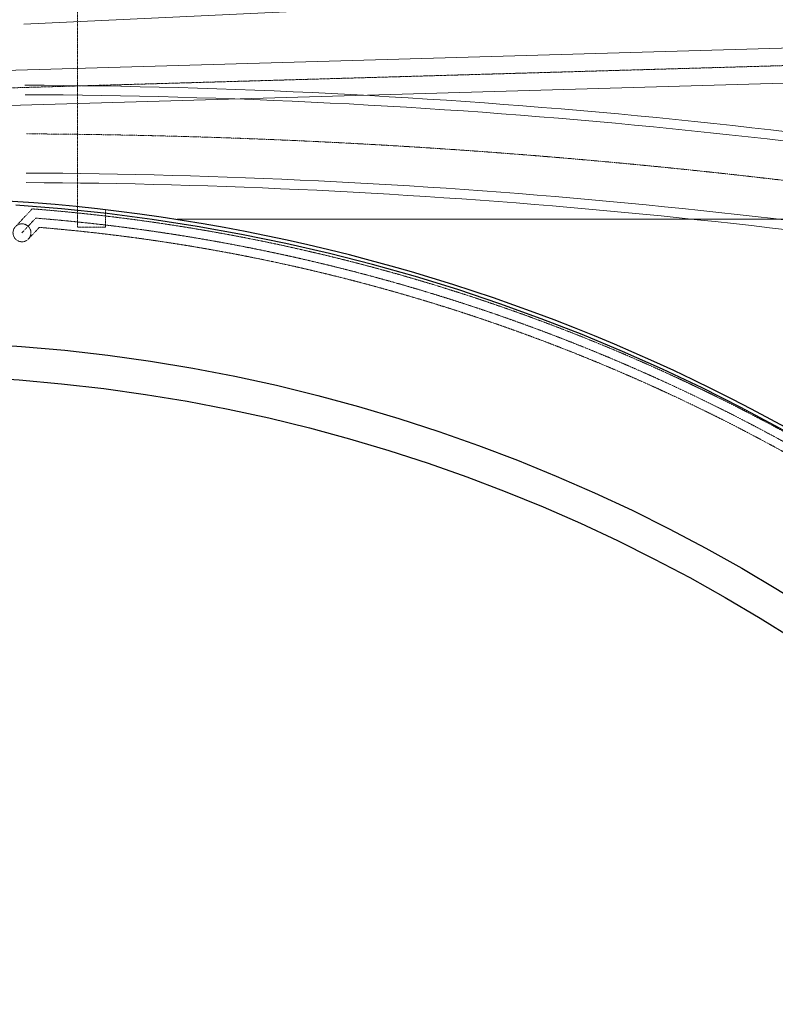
# Model space of a CAD drawing. Header units: metres. Extents: x -270273 to 328371, y -146885 to 591473.
# Tile 47 of 256: x -51920 to -45165, y -25405 to -16609. Entities that reach past the tile are written whole.
import ezdxf

# ---------------------------------------------------------------- set-up
doc = ezdxf.new("R2010")
doc.units = ezdxf.units.M
doc.linetypes.add('RI-AWZI_PROCESLEIDING', pattern=[18.45, 6, -1.8, 1.75, -1.8, 1.75, -1.8, 1.75, -1.8])
doc.linetypes.add('RI-AWZI_TERREINRIOLERING', pattern=[19.8, 6, -1.8, 2.4, -1.8, 1.8, -1.8, 2.4, -1.8])
for name, color, linetype, lineweight in [('B-CO-BC-BETONVORM-G', 50, 'Continuous', 18), ('B-XX-RI-AWZI_PROCESLEIDING-G', 30, 'RI-AWZI_PROCESLEIDING', 18), ('B-XX-RI-AWZI_TERREINRIOLERING-G', 211, 'RI-AWZI_TERREINRIOLERING', 18)]:
    doc.layers.add(name, color=color, linetype=linetype, lineweight=lineweight)
doc.layers.add('B-XX-OG-BEBOUWING-G', color=1, linetype='Continuous')
doc.layers.add('B-XX-VH-KANTVERHARDING-G', color=253, linetype='Continuous')

msp = doc.modelspace()

# ---------------------------------------------------------------- linework, layer by layer
at = {"layer": 'B-CO-BC-BETONVORM-G'}
for points in [[(-51883.5159, -16648.016), (-41869.7464, -16174.4807, 0.186740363), (-40599.0711, -15612.3864), (-37254.9124, -12266.1464, 0.198912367), (-36691.5165, -10904.7905), (-36691.5264, -10873.0155)], [(-40647.0625, -18791.2693), (-40970.3399, -18233.0927, 0.04516992), (-51872.7386, -17193.5374, 0.046446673)], [(-40708.6616, -18854.5113), (-41024.3357, -18309.4627, 0.045000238), (-51871.0592, -17278.5464, 0.046285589)], [(-41362.614, -19122.0931), (-41468.3723, -18939.4889, 0.043607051), (-51861.7634, -17978.6007, 0.044945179)], [(-41460.8232, -19122.1236), (-41522.2132, -19016.1265, 0.043443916), (-51862.5043, -18063.5981, 0.044780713)]]:
    msp.add_lwpolyline(points, format="xyb", dxfattribs=at)
at = {"layer": 'B-XX-OG-BEBOUWING-G'}
msp.add_lwpolyline([(-63042.2222, -48045.4311, 14.446878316), (-66283.6615, -44822.7304), (-68754.7089, -47264.0769), (-65514.4611, -50485.8825)], format="xyb", close=True, dxfattribs=at)
msp.add_lwpolyline([(-55453.4375, -18397.8546, 18.865370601), (-51955.3808, -18264.922)], format="xyb", dxfattribs=at)
for radius in [15300, 15000]:
    msp.add_circle((-53079.2187, -34783.0034), radius, dxfattribs=at)
at = {"layer": 'B-XX-RI-AWZI_PROCESLEIDING-G'}
msp.add_lwpolyline([(-38276.8459, -23751.6653), (-40879.0167, -19258.7271, -0.000000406), (-40879.0177, -19258.7254), (-41246.4963, -18624.2302, 0.044297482), (-51864.1438, -17628.5845)], format="xyb", dxfattribs=at)
at = {"layer": 'B-XX-RI-AWZI_TERREINRIOLERING-G'}
for p, q in [((-51402.8535, -18463.5129), (-51402.9569, -17985.027)), ((-51152.8859, -18313.4589), (-51152.8535, -18463.4589)), ((-51152.8535, -18463.4589), (-51402.8535, -18463.5129))]:
    msp.add_line(p, q, dxfattribs=at)
for points in [[(-51154.0768, -12803.7729), (-51154.1309, -12553.7729), (-51404.1309, -12553.827), (-51402.9569, -17985.027)], [(-74559.3524, -17866.9067), (-41889.6433, -16926.7778)], [(-51961.8462, -18462.3633), (-51808.3811, -18298.6185)], [(-51899.2421, -18512.5533), (-51776.3193, -18381.3967)], [(-51845.0946, -18571.7665), (-51744.3354, -18464.2581)]]:
    msp.add_lwpolyline(points, dxfattribs=at)
at = {"layer": 'B-XX-RI-AWZI_TERREINRIOLERING-G', "linetype": 'Continuous'}
for points in [[(-74563.8829, -17709.4719), (-41894.1738, -16769.343)], [(-74554.822, -18024.3415), (-41885.1129, -17084.2127)]]:
    msp.add_lwpolyline(points, dxfattribs=at)
at = {"layer": 'B-XX-RI-AWZI_TERREINRIOLERING-G'}
for points in [[(-38335.5297, -23810.3845), (-40443.8415, -21703.3841, 0.198912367), (-40558.4075, -21655.971), (-42971.2781, -21656.7216, 0.143757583), (-51808.3811, -18298.6185, 0.143171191)], [(-38335.4945, -23923.5216), (-40500.3924, -21759.9702, 0.198912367), (-40558.3826, -21735.971), (-42998.201, -21736.73, 0.143581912), (-51776.3198, -18381.3968)], [(-38448.6316, -23923.5568), (-40556.9434, -21816.5564, 0.198912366), (-40558.3578, -21815.971), (-43025.196, -21816.7384, 0.143404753), (-51744.3354, -18464.2581, 0.143995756)]]:
    msp.add_lwpolyline(points, format="xyb", dxfattribs=at)
msp.add_circle((-51899.2425, -18512.553), 80.2386, dxfattribs=at)
at = {"layer": 'B-XX-VH-KANTVERHARDING-G'}
msp.add_lwpolyline([(-29605.5667, -51115.8648), (-29820.0243, -35503.9589), (-29766.3157, -23962.8683), (-29766.554, -22860.6358, 0.414213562), (-34237.52, -18391.6021), (-50511.983, -18395.1198)], format="xyb", dxfattribs=at)

doc.saveas('drawing.dxf')
